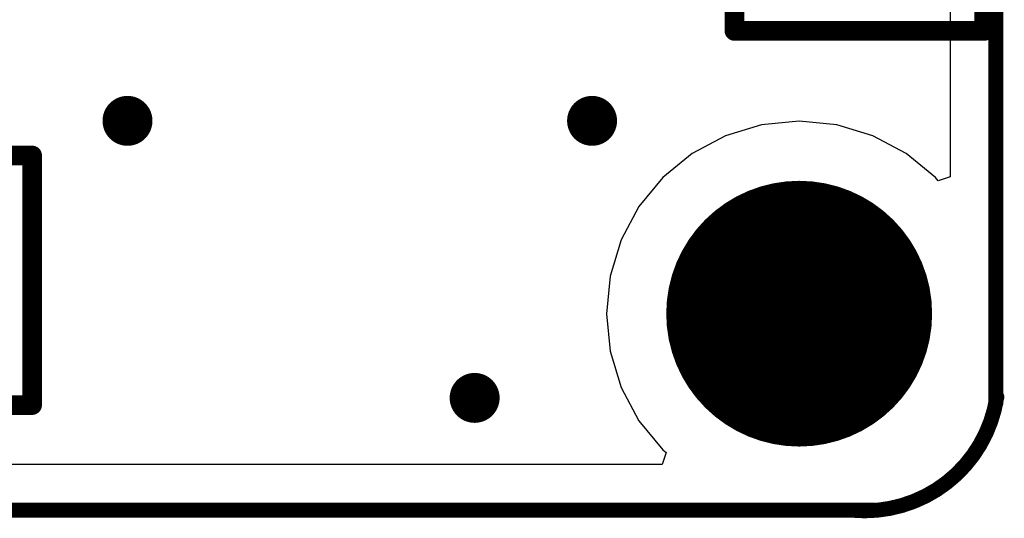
# Model space of a CAD drawing. Header units: millimetres. Extents: x -0.1 to 45.1, y -0.1 to 69.3.
# Tile 24 of 27: x 35.1 to 45.1, y -0.1 to 5. Entities that reach past the tile are written whole.
import ezdxf

# ---------------------------------------------------------------- set-up
doc = ezdxf.new("R2010")
doc.units = ezdxf.units.MM
for name, color, linetype in [('BottomLayer', 5, 'Continuous'), ('BottomSolder', 6, 'Continuous'), ('KeepOutLayer', 6, 'Continuous'), ('MultiLayer', 9, 'Continuous'), ('PadHoleLayer', 156, 'Continuous'), ('TopLayer', 1, 'Continuous'), ('TopOverlay', 2, 'Continuous'), ('TopSolder', 216, 'Continuous'), ('ViaHoleLayer', 16, 'Continuous')]:
    doc.layers.add(name, color=color, linetype=linetype)

# ---------------------------------------------------------------- blocks, each defined once
blk = doc.blocks.new('HOLE_M2_5')
at = {"layer": 'BottomLayer', "const_width": 1.25}
blk.add_lwpolyline([(-0.625, 0, 1), (0.625, 0, 1)], format="xyb", close=True, dxfattribs=at)
at = {"layer": 'BottomSolder', "const_width": 1.352}
blk.add_lwpolyline([(-0.676, 0, 1), (0.676, 0, 1)], format="xyb", close=True, dxfattribs=at)
at = {"layer": 'MultiLayer', "const_width": 1.25}
blk.add_lwpolyline([(-0.625, 0, 1), (0.625, 0, 1)], format="xyb", close=True, dxfattribs=at)
at = {"layer": 'PadHoleLayer', "const_width": 1}
blk.add_lwpolyline([(-0.5, 0, 1), (0.5, 0, 1)], format="xyb", close=True, dxfattribs=at)
at = {"layer": 'TopLayer', "const_width": 1.25}
blk.add_lwpolyline([(-0.625, 0, 1), (0.625, 0, 1)], format="xyb", close=True, dxfattribs=at)
at = {"layer": 'TopSolder', "const_width": 1.352}
blk.add_lwpolyline([(-0.676, 0, 1), (0.676, 0, 1)], format="xyb", close=True, dxfattribs=at)
blk = doc.blocks.new('HDR1X6_10')
at = {"layer": 'TopOverlay', "const_width": 0.2}
for points in [[(13.97, 1.27), (-1.27, 1.27)], [(13.97, -1.27), (13.97, 1.27)], [(13.97, -1.27), (-1.27, -1.27)]]:
    blk.add_lwpolyline(points, dxfattribs=at)
at = {"layer": 'TopOverlay', "const_width": 0.1}
for points in [[(13.92, 1.27, 1), (14.02, 1.27, 1)], [(13.92, 1.27, 1), (14.02, 1.27, 1)], [(13.92, -1.27, 1), (14.02, -1.27, 1)], [(13.92, -1.27, 1), (14.02, -1.27, 1)]]:
    blk.add_lwpolyline(points, format="xyb", close=True, dxfattribs=at)
blk = doc.blocks.new('HDR1X10_22')
at = {"layer": 'TopOverlay', "const_width": 0.2}
for points in [[(0.635, 1.27), (24.13, 1.27)], [(24.13, -1.27), (24.13, 1.27)], [(-1.27, -1.27), (24.13, -1.27)]]:
    blk.add_lwpolyline(points, dxfattribs=at)
at = {"layer": 'TopOverlay', "const_width": 0.1}
for points in [[(24.08, 1.27, 1), (24.18, 1.27, 1)], [(24.08, 1.27, 1), (24.18, 1.27, 1)], [(24.08, -1.27, 1), (24.18, -1.27, 1)], [(24.08, -1.27, 1), (24.18, -1.27, 1)]]:
    blk.add_lwpolyline(points, format="xyb", close=True, dxfattribs=at)

msp = doc.modelspace()

# ---------------------------------------------------------------- linework, layer by layer
at = {"layer": 'BottomLayer'}
for p, q in [((44.534, 5.301), (44.534, 3.393)), ((42.618, 3.922), (42.25, 3.81)), ((43, 3.959), (42.618, 3.922)), ((43.382, 3.922), (43, 3.959)), ((43.75, 3.81), (43.382, 3.922)), ((42.25, 3.81), (41.911, 3.629)), ((44.089, 3.629), (43.75, 3.81)), ((41.911, 3.629), (41.614, 3.386)), ((44.386, 3.386), (44.089, 3.629)), ((41.614, 3.386), (41.371, 3.089)), ((44.414, 3.351), (44.386, 3.386)), ((44.534, 3.393), (44.414, 3.351)), ((41.371, 3.089), (41.19, 2.75)), ((41.19, 2.75), (41.078, 2.382)), ((41.078, 2.382), (41.041, 2)), ((41.041, 2), (41.078, 1.618)), ((41.078, 1.618), (41.19, 1.25)), ((41.19, 1.25), (41.371, 0.911)), ((41.371, 0.911), (41.614, 0.614)), ((41.614, 0.614), (41.649, 0.586)), ((41.649, 0.586), (41.607, 0.466)), ((41.607, 0.466), (3.393, 0.466))]:
    msp.add_line(p, q, dxfattribs=at)
at = {"layer": 'BottomLayer', "const_width": 0.254}
for points in [[(36.043, 3.962, 1), (36.297, 3.962, 1)], [(40.767, 3.962, 1), (41.021, 3.962, 1)], [(39.573, 1.143, 1), (39.827, 1.143, 1)]]:
    msp.add_lwpolyline(points, format="xyb", close=True, dxfattribs=at)
at = {"layer": 'KeepOutLayer', "const_width": 0.152}
for points in [[(45, 1.566), (45, 23.809)], [(45, 1.092), (45, 16.51)], [(28.829, 0), (43.764, 0)]]:
    msp.add_lwpolyline(points, dxfattribs=at)
at = {"layer": 'KeepOutLayer', "const_width": 0.0762}
for points in [[(44.962, 1.566, 1), (45.038, 1.566, 1)], [(44.972, 1.152, 1), (45.048, 1.152, 1)], [(44.962, 1.092, 1), (45.038, 1.092, 1)], [(43.498, 0, 1), (43.574, 0, 1)], [(43.726, 0, 1), (43.802, 0, 1)]]:
    msp.add_lwpolyline(points, format="xyb", close=True, dxfattribs=at)
at = {"layer": 'KeepOutLayer', "const_width": 0.152}
msp.add_lwpolyline([(45.01, 1.152, -0.397977), (43.536, 0)], format="xyb", dxfattribs=at)
at = {"layer": 'MultiLayer', "const_width": 0.254}
for points in [[(36.043, 3.962, 1), (36.297, 3.962, 1)], [(40.767, 3.962, 1), (41.021, 3.962, 1)], [(39.573, 1.143, 1), (39.827, 1.143, 1)]]:
    msp.add_lwpolyline(points, format="xyb", close=True, dxfattribs=at)
at = {"layer": 'TopLayer'}
for p, q in [((44.534, 5.301), (44.534, 3.393)), ((42.618, 3.922), (42.25, 3.81)), ((43, 3.959), (42.618, 3.922)), ((43.382, 3.922), (43, 3.959)), ((43.75, 3.81), (43.382, 3.922)), ((42.25, 3.81), (41.911, 3.629)), ((44.089, 3.629), (43.75, 3.81)), ((41.911, 3.629), (41.614, 3.386)), ((44.386, 3.386), (44.089, 3.629)), ((41.614, 3.386), (41.371, 3.089)), ((44.414, 3.351), (44.386, 3.386)), ((44.534, 3.393), (44.414, 3.351)), ((41.371, 3.089), (41.19, 2.75)), ((41.19, 2.75), (41.078, 2.382)), ((41.078, 2.382), (41.041, 2)), ((41.041, 2), (41.078, 1.618)), ((41.078, 1.618), (41.19, 1.25)), ((41.19, 1.25), (41.371, 0.911)), ((41.371, 0.911), (41.614, 0.614)), ((41.614, 0.614), (41.649, 0.586)), ((41.649, 0.586), (41.607, 0.466)), ((41.607, 0.466), (3.393, 0.466))]:
    msp.add_line(p, q, dxfattribs=at)
at = {"layer": 'TopLayer', "const_width": 0.254}
for points in [[(36.043, 3.962, 1), (36.297, 3.962, 1)], [(40.767, 3.962, 1), (41.021, 3.962, 1)], [(39.573, 1.143, 1), (39.827, 1.143, 1)]]:
    msp.add_lwpolyline(points, format="xyb", close=True, dxfattribs=at)
at = {"layer": 'ViaHoleLayer', "const_width": 0.127}
for points in [[(36.106, 3.962, 1), (36.233, 3.962, 1)], [(40.83, 3.962, 1), (40.958, 3.962, 1)], [(39.637, 1.143, 1), (39.764, 1.143, 1)]]:
    msp.add_lwpolyline(points, format="xyb", close=True, dxfattribs=at)

# ---------------------------------------------------------------- block references
for name, p, rotation in [('HDR1X6_10', (43.612, 18.847), 270), ('HDR1X10_22', (11.07, 2.34), 360)]:
    msp.add_blockref(name, p, dxfattribs=dict(rotation=rotation))
msp.add_blockref('HOLE_M2_5', (43, 2))

doc.saveas('drawing.dxf')
